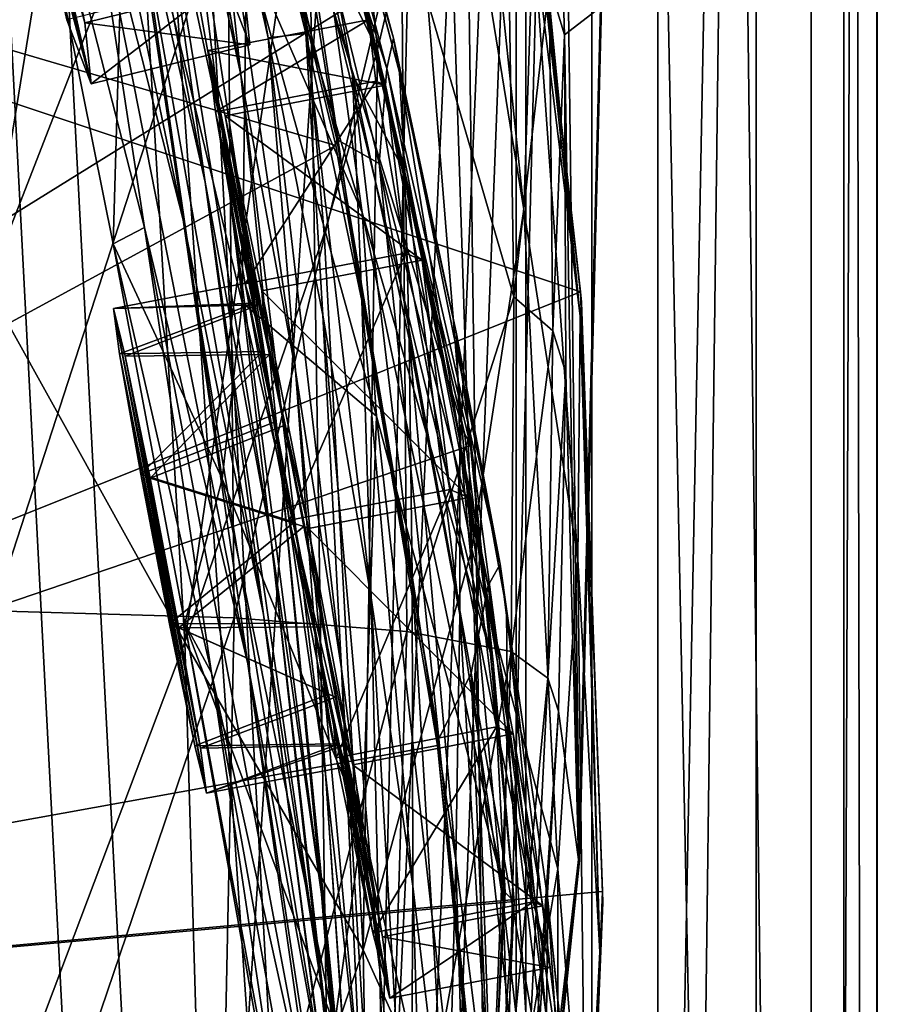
# Model space of a CAD drawing. Header units: metres. Extents: x -1004 to 0, y -808 to 0.
# Tile 86 of 142: x -39 to 0, y -381 to -336. Entities that reach past the tile are written whole.
import ezdxf

# ---------------------------------------------------------------- set-up
doc = ezdxf.new("R2010")
doc.units = ezdxf.units.M

msp = doc.modelspace()

# ---------------------------------------------------------------- linework, layer by layer
at = {"layer": 'top01'}
for points in [[(-5.519217, -35.401562, 163.059708), (-38.838268, -744.103516, 163.059708), (-52.518909, -738.401428, 163.059708)], [(-52.518909, -738.401428, 163.059708), (-52.518909, -65.543846, 163.059708), (-5.519217, -35.401562, 163.059708)], [(-5.519217, -35.401562, 2063.059814), (-52.518909, -65.543846, 2063.059814), (-52.518909, -738.401428, 2063.059814)], [(-38.838268, -744.103516, 2063.059814), (-5.519217, -35.401562, 2063.059814), (-52.518909, -738.401428, 2063.059814)], [(-5.519217, -35.401562, 163.059708), (-35.448151, -746.330383, 163.059708), (-38.838268, -744.103516, 163.059708)], [(-38.838268, -744.103516, 2063.059814), (-35.448151, -746.330383, 2063.059814), (-5.519217, -35.401562, 2063.059814)], [(-33.221333, -749.720459, 163.059708), (-35.448151, -746.330383, 163.059708), (-5.519217, -35.401562, 163.059708)], [(-35.448151, -746.330383, 2063.059814), (-33.221333, -749.720459, 2063.059814), (-5.519217, -35.401562, 2063.059814)], [(-5.519217, -789.40155, 163.059708), (-33.221333, -749.720459, 163.059708), (-5.519217, -35.401562, 163.059708)], [(-5.519217, -35.401562, 2063.059814), (-33.221333, -749.720459, 2063.059814), (-5.519217, -789.40155, 2063.059814)], [(-5.519217, -789.40155, 163.059708), (-5.519217, -35.401562, 163.059708), (-5.519217, -789.40155, 173.920044)], [(-5.519217, -35.401562, 163.059708), (-5.519217, -35.401562, 2063.059814), (-5.519217, -789.40155, 173.920044)], [(-5.519217, -789.40155, 173.920044), (-5.519217, -35.401562, 2063.059814), (-5.519217, -789.40155, 2051.920166)], [(-5.519217, -35.401562, 2063.059814), (-5.519217, -789.40155, 2063.059814), (-5.519217, -789.40155, 2051.920166)], [(-43.078049, -174.221146, 1607.413452), (-46.821205, -562.338135, 1607.315308), (-24.081987, -448.915588, 1607.910889)], [(-38.620052, -182.838486, 1607.530151), (-43.078049, -174.221146, 1607.413452), (-24.081987, -448.915588, 1607.910889)], [(-24.081987, -448.915588, 1607.910889), (-27.595251, -220.148819, 1607.818848), (-38.620052, -182.838486, 1607.530151)], [(-19.624281, -258.028748, 1608.027588), (-27.595251, -220.148819, 1607.818848), (-24.081987, -448.915588, 1607.910889)], [(-17.590122, -413.033936, 1608.080688), (-19.624281, -258.028748, 1608.027588), (-24.081987, -448.915588, 1607.910889)], [(-14.577818, -296.740875, 1608.159668), (-19.624281, -258.028748, 1608.027588), (-17.590122, -413.033936, 1608.080688)], [(-13.578199, -374.472443, 1608.185913), (-14.577818, -296.740875, 1608.159668), (-17.590122, -413.033936, 1608.080688)], [(-13.578199, -374.472443, 1608.185913), (-12.567589, -335.508881, 1608.21228), (-14.577818, -296.740875, 1608.159668)], [(-40.583588, -348.304596, 258.79776), (-34.971504, -313.779785, 308.193176), (-39.348526, -304.778107, 284.171265)], [(-31.88298, -313.364929, 1065.649902), (-32.957794, -304.988434, 1009.056152), (-26.053864, -336.775787, 1065.653687)], [(-32.957794, -304.988434, 1009.056152), (-26.739323, -327.065002, 1009.108154), (-26.053864, -336.775787, 1065.653687)], [(-31.641485, -345.263489, 1347.621338), (-36.178574, -327.43277, 1347.30896), (-38.694054, -311.402191, 1291.495117)], [(-38.694054, -311.402191, 1291.495117), (-34.317097, -327.399658, 1291.730469), (-31.641485, -345.263489, 1347.621338)], [(-34.317097, -327.399658, 1291.730469), (-36.71941, -311.943207, 1235.449707), (-30.635113, -343.550934, 1291.942627)], [(-36.71941, -311.943207, 1235.449707), (-33.032673, -326.472748, 1235.577759), (-30.635113, -343.550934, 1291.942627)], [(-29.885733, -341.102234, 1235.691895), (-35.163788, -312.036102, 1178.973145), (-31.888172, -325.289673, 1179.018677)], [(-29.885733, -341.102234, 1235.691895), (-33.032673, -326.472748, 1235.577759), (-35.163788, -312.036102, 1178.973145)], [(-33.640274, -312.292023, 1122.289429), (-29.012232, -338.658264, 1179.058716), (-31.888172, -325.289673, 1179.018677)], [(-33.640274, -312.292023, 1122.289429), (-30.558046, -324.542419, 1122.292114), (-29.012232, -338.658264, 1179.058716)], [(-40.583588, -348.304596, 258.79776), (-33.583187, -330.356079, 307.561737), (-34.971504, -313.779785, 308.193176)], [(-31.88298, -313.364929, 1065.649902), (-27.767208, -336.97467, 1122.294556), (-30.558046, -324.542419, 1122.292114)], [(-31.88298, -313.364929, 1065.649902), (-26.053864, -336.775787, 1065.653687), (-27.767208, -336.97467, 1122.294556)], [(-31.190454, -314.663666, 663.283691), (-24.643539, -341.603241, 663.577393), (-27.897491, -321.349854, 721.176575)], [(-31.190454, -314.663666, 663.283691), (-31.188614, -314.924957, 660.523254), (-24.643539, -341.603241, 663.577393)], [(-24.676722, -341.884674, 660.693787), (-31.188614, -314.924957, 660.523254), (-99.483429, -319.897003, 658.734924)], [(-31.188614, -314.924957, 660.523254), (-24.676722, -341.884674, 660.693787), (-24.643539, -341.603241, 663.577393)], [(-27.996813, -316.960968, 780.114929), (-22.054716, -336.990753, 838.324768), (-27.930374, -315.321198, 838.165894)], [(-27.930374, -315.321198, 838.165894), (-22.054716, -336.990753, 838.324768), (-21.776199, -338.552917, 895.674438)], [(-27.930374, -315.321198, 838.165894), (-21.776199, -338.552917, 895.674438), (-27.693958, -316.427124, 895.548584)], [(-16.107258, -344.788757, 457.192108), (-19.12748, -316.031982, 457.955444), (-19.7087, -322.558563, 432.119202)], [(-16.107258, -344.788757, 457.192108), (-15.685365, -332.124298, 509.626068), (-19.12748, -316.031982, 457.955444)], [(-21.776199, -338.552917, 895.674438), (-21.531006, -343.099915, 952.545898), (-27.693958, -316.427124, 895.548584)], [(-21.531006, -343.099915, 952.545898), (-27.292551, -320.316864, 952.467773), (-27.693958, -316.427124, 895.548584)], [(-33.400639, -345.622742, 1402.633789), (-40.817909, -316.682983, 1376.365845), (-36.178574, -327.43277, 1347.30896)], [(-33.400639, -345.622742, 1402.633789), (-34.833195, -346.361694, 1438.951538), (-40.817909, -316.682983, 1376.365845)], [(-34.833195, -346.361694, 1438.951538), (-34.270542, -326.945007, 1426.933105), (-40.817909, -316.682983, 1376.365845)], [(-27.897491, -321.349854, 721.176575), (-22.361309, -338.372803, 780.275574), (-27.996813, -316.960968, 780.114929)], [(-27.996813, -316.960968, 780.114929), (-22.361309, -338.372803, 780.275574), (-22.054716, -336.990753, 838.324768)], [(-102.357254, -384.109985, 620.160461), (-99.483376, -319.896332, 620.085205), (-13.530258, -348.555542, 617.834473)], [(-99.483429, -319.897003, 1567.082153), (-23.459164, -335.112701, 1565.091309), (-102.357239, -384.109344, 1567.157349)], [(-102.357239, -384.109344, 658.659668), (-24.676722, -341.884674, 660.693787), (-99.483429, -319.897003, 658.734924)], [(-13.530258, -348.555542, 617.834473), (-99.483376, -319.896332, 620.085205), (-16.673864, -321.380615, 617.916748)], [(-26.739323, -327.065002, 1009.108154), (-27.292551, -320.316864, 952.467773), (-23.917381, -338.66214, 1009.126465)], [(-27.292551, -320.316864, 952.467773), (-21.531006, -343.099915, 952.545898), (-23.917381, -338.66214, 1009.126465)], [(-24.643539, -341.603241, 663.577393), (-22.700413, -342.703186, 721.290283), (-27.897491, -321.349854, 721.176575)], [(-27.897491, -321.349854, 721.176575), (-22.700413, -342.703186, 721.290283), (-22.361309, -338.372803, 780.275574)], [(-13.530258, -348.555542, 617.834473), (-16.673864, -321.380615, 617.916748), (-16.566071, -321.807434, 615.027588)], [(-13.482044, -349.018951, 614.859436), (-13.530258, -348.555542, 617.834473), (-16.566071, -321.807434, 615.027588)], [(-13.482044, -349.018951, 614.859436), (-16.566071, -321.807434, 615.027588), (-13.537757, -349.655365, 562.615112)], [(-13.537757, -349.655365, 562.615112), (-16.566071, -321.807434, 615.027588), (-16.217991, -322.342041, 562.786987)], [(-14.259585, -336.836365, 1717.66394), (-14.960473, -334.514008, 1772.302612), (-14.716997, -321.451874, 1717.469971)], [(-14.259585, -336.836365, 1717.66394), (-14.716997, -321.451874, 1717.469971), (-12.620293, -335.566895, 1610.983643)], [(-26.543957, -329.984253, 356.559143), (-22.789417, -337.506073, 381.116577), (-24.335667, -322.167297, 381.702698)], [(-22.789417, -337.506073, 381.116577), (-20.941637, -329.719666, 406.499817), (-24.335667, -322.167297, 381.702698)], [(-20.941637, -329.719666, 406.499817), (-18.489784, -360.289703, 405.625305), (-19.7087, -322.558563, 432.119202)], [(-18.489784, -360.289703, 405.625305), (-16.107258, -344.788757, 457.192108), (-19.7087, -322.558563, 432.119202)], [(-13.537757, -349.655365, 562.615112), (-16.217991, -322.342041, 562.786987), (-15.685365, -332.124298, 509.626068)], [(-30.558046, -324.542419, 1122.292114), (-27.767208, -336.97467, 1122.294556), (-26.525957, -352.141632, 1179.093262)], [(-30.558046, -324.542419, 1122.292114), (-26.525957, -352.141632, 1179.093262), (-29.012232, -338.658264, 1179.058716)], [(-29.493624, -324.732056, 1472.599731), (-28.758921, -332.827393, 1472.950806), (-23.484713, -344.930603, 1518.765625)], [(-29.493624, -324.732056, 1472.599731), (-23.484713, -344.930603, 1518.765625), (-24.789278, -335.700897, 1518.547607)], [(-27.266485, -355.795776, 1235.791992), (-29.885733, -341.102234, 1235.691895), (-31.888172, -325.289673, 1179.018677)], [(-31.888172, -325.289673, 1179.018677), (-29.012232, -338.658264, 1179.058716), (-27.266485, -355.795776, 1235.791992)], [(-27.647076, -359.779358, 1292.13147), (-33.032673, -326.472748, 1235.577759), (-29.885733, -341.102234, 1235.691895)], [(-30.635113, -343.550934, 1291.942627), (-33.032673, -326.472748, 1235.577759), (-27.647076, -359.779358, 1292.13147)], [(-29.865419, -357.072205, 1474.003906), (-34.270542, -326.945007, 1426.933105), (-34.833195, -346.361694, 1438.951538)], [(-29.865419, -357.072205, 1474.003906), (-28.947365, -349.035828, 1473.652832), (-34.270542, -326.945007, 1426.933105)], [(-28.947365, -349.035828, 1473.652832), (-28.758921, -332.827393, 1472.950806), (-34.270542, -326.945007, 1426.933105)], [(-26.053864, -336.775787, 1065.653687), (-26.739323, -327.065002, 1009.108154), (-23.494476, -348.950317, 1065.654785)], [(-26.739323, -327.065002, 1009.108154), (-23.917381, -338.66214, 1009.126465), (-23.494476, -348.950317, 1065.654785)], [(-28.690115, -365.512878, 1402.98291), (-36.178574, -327.43277, 1347.30896), (-31.641485, -345.263489, 1347.621338)], [(-28.690115, -365.512878, 1402.98291), (-33.400639, -345.622742, 1402.633789), (-36.178574, -327.43277, 1347.30896)], [(-31.641485, -345.263489, 1347.621338), (-34.317097, -327.399658, 1291.730469), (-27.972769, -363.265289, 1347.90271)], [(-27.972769, -363.265289, 1347.90271), (-34.317097, -327.399658, 1291.730469), (-30.635113, -343.550934, 1291.942627)], [(-40.287209, -363.097839, 1989.900391), (-40.618061, -329.670837, 1989.055786), (-29.625914, -330.21228, 1935.435791)], [(-18.489784, -360.289703, 405.625305), (-20.941637, -329.719666, 406.499817), (-22.789417, -337.506073, 381.116577)], [(-31.562002, -364.525574, 306.527161), (-33.583187, -330.356079, 307.561737), (-40.583588, -348.304596, 258.79776)], [(-29.317284, -363.419678, 1936.170898), (-40.287209, -363.097839, 1989.900391), (-29.625914, -330.21228, 1935.435791)], [(-33.583187, -330.356079, 307.561737), (-31.562002, -364.525574, 306.527161), (-26.543957, -329.984253, 356.559143)], [(-31.562002, -364.525574, 306.527161), (-25.209682, -345.908478, 355.985626), (-26.543957, -329.984253, 356.559143)], [(-29.625914, -330.21228, 1935.435791), (-21.694544, -331.200623, 1881.330322), (-29.317284, -363.419678, 1936.170898)], [(-25.209682, -345.908478, 355.985626), (-22.789417, -337.506073, 381.116577), (-26.543957, -329.984253, 356.559143)], [(-21.694544, -331.200623, 1881.330322), (-21.449402, -364.039246, 1881.945313), (-29.317284, -363.419678, 1936.170898)], [(-16.569992, -348.775848, 1827.190186), (-21.694544, -331.200623, 1881.330322), (-16.81728, -332.634918, 1826.89917)], [(-21.694544, -331.200623, 1881.330322), (-16.569992, -348.775848, 1827.190186), (-21.449402, -364.039246, 1881.945313)], [(-13.652471, -360.760071, 509.307831), (-15.685365, -332.124298, 509.626068), (-16.107258, -344.788757, 457.192108)], [(-13.652471, -360.760071, 509.307831), (-13.537757, -349.655365, 562.615112), (-15.685365, -332.124298, 509.626068)], [(-14.960473, -334.514008, 1772.302612), (-16.569992, -348.775848, 1827.190186), (-16.81728, -332.634918, 1826.89917)], [(-28.758921, -332.827393, 1472.950806), (-28.947365, -349.035828, 1473.652832), (-22.826212, -354.221771, 1518.983765)], [(-28.758921, -332.827393, 1472.950806), (-22.826212, -354.221771, 1518.983765), (-23.484713, -344.930603, 1518.765625)], [(-24.789278, -335.700897, 1518.547607), (-18.824453, -355.000824, 1562.035767), (-23.602381, -334.72934, 1562.240967)], [(-18.824453, -355.000824, 1562.035767), (-23.459164, -335.112701, 1565.091309), (-23.602381, -334.72934, 1562.240967)], [(-14.79277, -350.326019, 1772.519653), (-16.569992, -348.775848, 1827.190186), (-14.960473, -334.514008, 1772.302612)], [(-14.259585, -336.836365, 1717.66394), (-14.79277, -350.326019, 1772.519653), (-14.960473, -334.514008, 1772.302612)], [(-23.459164, -335.112701, 1565.091309), (-18.536482, -355.552124, 1564.962402), (-102.357239, -384.109344, 1567.157349)], [(-18.536482, -355.552124, 1564.962402), (-23.459164, -335.112701, 1565.091309), (-18.824453, -355.000824, 1562.035767)], [(-23.484713, -344.930603, 1518.765625), (-17.515144, -365.456879, 1561.97522), (-24.789278, -335.700897, 1518.547607)], [(-17.515144, -365.456879, 1561.97522), (-18.824453, -355.000824, 1562.035767), (-24.789278, -335.700897, 1518.547607)], [(-12.620293, -335.566895, 1610.983643), (-13.614356, -374.437164, 1611.010864), (-14.259585, -336.836365, 1717.66394)], [(-12.620293, -335.566895, 1610.983643), (-12.567589, -335.508881, 1608.21228), (-13.614356, -374.437164, 1611.010864)], [(-12.567589, -335.508881, 1608.21228), (-13.578199, -374.472443, 1608.185913), (-13.614356, -374.437164, 1611.010864)], [(-26.053864, -336.775787, 1065.653687), (-25.269341, -349.616699, 1122.296509), (-27.767208, -336.97467, 1122.294556)], [(-27.767208, -336.97467, 1122.294556), (-24.417593, -365.741608, 1179.122314), (-26.525957, -352.141632, 1179.093262)], [(-25.269341, -349.616699, 1122.296509), (-24.417593, -365.741608, 1179.122314), (-27.767208, -336.97467, 1122.294556)], [(-25.269341, -349.616699, 1122.296509), (-26.053864, -336.775787, 1065.653687), (-23.069229, -362.496948, 1122.298218)], [(-26.053864, -336.775787, 1065.653687), (-23.494476, -348.950317, 1065.654785), (-23.069229, -362.496948, 1122.298218)], [(-22.361309, -338.372803, 780.275574), (-17.198458, -360.97467, 838.390564), (-22.054716, -336.990753, 838.324768)], [(-22.054716, -336.990753, 838.324768), (-19.177811, -350.46402, 895.709351), (-21.776199, -338.552917, 895.674438)], [(-22.054716, -336.990753, 838.324768), (-17.198458, -360.97467, 838.390564), (-19.177811, -350.46402, 895.709351)], [(-14.199973, -352.248077, 1717.807373), (-14.79277, -350.326019, 1772.519653), (-14.259585, -336.836365, 1717.66394)], [(-13.614356, -374.437164, 1611.010864), (-14.199973, -352.248077, 1717.807373), (-14.259585, -336.836365, 1717.66394)], [(-25.209682, -345.908478, 355.985626), (-23.443443, -378.546478, 355.114563), (-22.789417, -337.506073, 381.116577)], [(-23.443443, -378.546478, 355.114563), (-18.489784, -360.289703, 405.625305), (-22.789417, -337.506073, 381.116577)], [(-22.700413, -342.703186, 721.290283), (-17.734997, -361.942047, 780.342651), (-22.361309, -338.372803, 780.275574)], [(-22.361309, -338.372803, 780.275574), (-17.734997, -361.942047, 780.342651), (-17.198458, -360.97467, 838.390564)], [(-29.012232, -338.658264, 1179.058716), (-25.154404, -370.519745, 1235.878174), (-27.266485, -355.795776, 1235.791992)], [(-29.012232, -338.658264, 1179.058716), (-26.525957, -352.141632, 1179.093262), (-25.154404, -370.519745, 1235.878174)], [(-23.494476, -348.950317, 1065.654785), (-23.917381, -338.66214, 1009.126465), (-21.202744, -361.499756, 1065.655396)], [(-23.917381, -338.66214, 1009.126465), (-21.332987, -350.711609, 1009.139709), (-21.202744, -361.499756, 1065.655396)], [(-23.917381, -338.66214, 1009.126465), (-21.531006, -343.099915, 952.545898), (-21.332987, -350.711609, 1009.139709)], [(-21.776199, -338.552917, 895.674438), (-19.177811, -350.46402, 895.709351), (-19.026892, -355.305969, 952.567139)], [(-19.026892, -355.305969, 952.567139), (-21.531006, -343.099915, 952.545898), (-21.776199, -338.552917, 895.674438)], [(-25.335787, -376.008789, 1292.296997), (-29.885733, -341.102234, 1235.691895), (-27.266485, -355.795776, 1235.791992)], [(-25.335787, -376.008789, 1292.296997), (-27.647076, -359.779358, 1292.13147), (-29.885733, -341.102234, 1235.691895)], [(-24.643539, -341.603241, 663.577393), (-24.676722, -341.884674, 660.693787), (-19.980581, -368.935425, 663.782898)], [(-24.643539, -341.603241, 663.577393), (-19.980581, -368.935425, 663.782898), (-22.700413, -342.703186, 721.290283)], [(-20.048212, -369.231018, 660.815002), (-24.676722, -341.884674, 660.693787), (-102.357239, -384.109344, 658.659668)], [(-24.676722, -341.884674, 660.693787), (-20.048212, -369.231018, 660.815002), (-19.980581, -368.935425, 663.782898)], [(-19.980581, -368.935425, 663.782898), (-18.516382, -365.931885, 721.338074), (-22.700413, -342.703186, 721.290283)], [(-22.700413, -342.703186, 721.290283), (-18.516382, -365.931885, 721.338074), (-17.734997, -361.942047, 780.342651)], [(-21.531006, -343.099915, 952.545898), (-19.030493, -363.269379, 1009.147888), (-21.332987, -350.711609, 1009.139709)], [(-19.030493, -363.269379, 1009.147888), (-21.531006, -343.099915, 952.545898), (-19.026892, -355.305969, 952.567139)], [(-27.972769, -363.265289, 1347.90271), (-30.635113, -343.550934, 1291.942627), (-25.17399, -381.315338, 1348.152954)], [(-30.635113, -343.550934, 1291.942627), (-27.647076, -359.779358, 1292.13147), (-25.17399, -381.315338, 1348.152954)], [(-22.826212, -354.221771, 1518.983765), (-16.958851, -375.94278, 1561.94458), (-23.484713, -344.930603, 1518.765625)], [(-16.958851, -375.94278, 1561.94458), (-17.515144, -365.456879, 1561.97522), (-23.484713, -344.930603, 1518.765625)], [(-14.564396, -374.864166, 456.759827), (-16.107258, -344.788757, 457.192108), (-18.489784, -360.289703, 405.625305)], [(-14.564396, -374.864166, 456.759827), (-13.652471, -360.760071, 509.307831), (-16.107258, -344.788757, 457.192108)], [(-30.351337, -365.925812, 1457.369507), (-34.833195, -346.361694, 1438.951538), (-33.400639, -345.622742, 1402.633789)], [(-25.45307, -388.094757, 1457.692871), (-33.400639, -345.622742, 1402.633789), (-28.690115, -365.512878, 1402.98291)], [(-25.45307, -388.094757, 1457.692871), (-30.351337, -365.925812, 1457.369507), (-33.400639, -345.622742, 1402.633789)], [(-25.042959, -385.591522, 1403.297119), (-28.690115, -365.512878, 1402.98291), (-31.641485, -345.263489, 1347.621338)], [(-25.042959, -385.591522, 1403.297119), (-31.641485, -345.263489, 1347.621338), (-27.972769, -363.265289, 1347.90271)], [(-23.443443, -378.546478, 355.114563), (-25.209682, -345.908478, 355.985626), (-31.562002, -364.525574, 306.527161)], [(-31.573072, -363.667175, 1471.890625), (-34.833195, -346.361694, 1438.951538), (-30.351337, -365.925812, 1457.369507)], [(-31.573072, -363.667175, 1471.890625), (-29.865419, -357.072205, 1474.003906), (-34.833195, -346.361694, 1438.951538)], [(-39.477352, -385.511475, 258.177063), (-31.562002, -364.525574, 306.527161), (-40.583588, -348.304596, 258.79776)], [(-12.519126, -375.893127, 617.807983), (-102.357254, -384.109985, 620.160461), (-13.530258, -348.555542, 617.834473)], [(-16.569992, -348.775848, 1827.190186), (-16.688112, -364.955933, 1827.387939), (-21.449402, -364.039246, 1881.945313)], [(-16.569992, -348.775848, 1827.190186), (-14.79277, -350.326019, 1772.519653), (-16.688112, -364.955933, 1827.387939)], [(-12.519126, -375.893127, 617.807983), (-13.530258, -348.555542, 617.834473), (-13.482044, -349.018951, 614.859436)], [(-23.460728, -372.806091, 1519.420044), (-28.947365, -349.035828, 1473.652832), (-29.865419, -357.072205, 1474.003906)], [(-28.947365, -349.035828, 1473.652832), (-23.460728, -372.806091, 1519.420044), (-22.826212, -354.221771, 1518.983765)], [(-23.069229, -362.496948, 1122.298218), (-23.494476, -348.950317, 1065.654785), (-21.175161, -375.644165, 1122.299561)], [(-23.494476, -348.950317, 1065.654785), (-21.202744, -361.499756, 1065.655396), (-21.175161, -375.644165, 1122.299561)], [(-12.650256, -378.647888, 562.581543), (-13.482044, -349.018951, 614.859436), (-13.537757, -349.655365, 562.615112)], [(-12.515596, -376.386993, 614.789063), (-12.519126, -375.893127, 617.807983), (-13.482044, -349.018951, 614.859436)], [(-12.515596, -376.386993, 614.789063), (-13.482044, -349.018951, 614.859436), (-12.650256, -378.647888, 562.581543)], [(-23.069229, -362.496948, 1122.298218), (-22.674423, -379.462219, 1179.145752), (-25.269341, -349.616699, 1122.296509)], [(-22.674423, -379.462219, 1179.145752), (-24.417593, -365.741608, 1179.122314), (-25.269341, -349.616699, 1122.296509)], [(-12.650256, -378.647888, 562.581543), (-13.537757, -349.655365, 562.615112), (-13.652471, -360.760071, 509.307831)], [(-19.177811, -350.46402, 895.709351), (-16.851717, -368.135406, 952.576538), (-19.026892, -355.305969, 952.567139)], [(-17.198458, -360.97467, 838.390564), (-16.902245, -363.025177, 895.725647), (-19.177811, -350.46402, 895.709351)], [(-19.177811, -350.46402, 895.709351), (-16.902245, -363.025177, 895.725647), (-16.851717, -368.135406, 952.576538)], [(-14.79277, -350.326019, 1772.519653), (-15.011189, -366.168884, 1772.66394), (-16.688112, -364.955933, 1827.387939)], [(-14.79277, -350.326019, 1772.519653), (-14.199973, -352.248077, 1717.807373), (-15.011189, -366.168884, 1772.66394)], [(-21.202744, -361.499756, 1065.655396), (-21.332987, -350.711609, 1009.139709), (-19.209503, -374.468506, 1065.655396)], [(-21.332987, -350.711609, 1009.139709), (-19.030493, -363.269379, 1009.147888), (-19.209503, -374.468506, 1065.655396)], [(-26.525957, -352.141632, 1179.093262), (-24.417593, -365.741608, 1179.122314), (-23.52145, -385.244202, 1235.950317)], [(-26.525957, -352.141632, 1179.093262), (-23.52145, -385.244202, 1235.950317), (-25.154404, -370.519745, 1235.878174)], [(-14.199973, -352.248077, 1717.807373), (-14.537327, -367.677094, 1717.900269), (-15.011189, -366.168884, 1772.66394)], [(-14.537327, -367.677094, 1717.900269), (-14.199973, -352.248077, 1717.807373), (-13.614356, -374.437164, 1611.010864)], [(-23.460728, -372.806091, 1519.420044), (-18.084873, -396.889557, 1561.972168), (-22.826212, -354.221771, 1518.983765)], [(-18.084873, -396.889557, 1561.972168), (-16.958851, -375.94278, 1561.94458), (-22.826212, -354.221771, 1518.983765)], [(-17.515144, -365.456879, 1561.97522), (-18.536482, -355.552124, 1564.962402), (-18.824453, -355.000824, 1562.035767)], [(-102.357239, -384.109344, 1567.157349), (-18.536482, -355.552124, 1564.962402), (-16.558756, -376.348053, 1564.910645)], [(-17.061018, -376.388062, 1009.150879), (-19.030493, -363.269379, 1009.147888), (-19.026892, -355.305969, 952.567139)], [(-19.026892, -355.305969, 952.567139), (-16.851717, -368.135406, 952.576538), (-17.061018, -376.388062, 1009.150879)], [(-16.558756, -376.348053, 1564.910645), (-18.536482, -355.552124, 1564.962402), (-17.515144, -365.456879, 1561.97522)], [(-23.668268, -392.166412, 1292.439209), (-25.335787, -376.008789, 1292.296997), (-27.266485, -355.795776, 1235.791992)], [(-27.266485, -355.795776, 1235.791992), (-25.154404, -370.519745, 1235.878174), (-23.668268, -392.166412, 1292.439209)], [(-24.74711, -382.007599, 1519.638184), (-29.865419, -357.072205, 1474.003906), (-31.573072, -363.667175, 1471.890625)], [(-24.74711, -382.007599, 1519.638184), (-23.460728, -372.806091, 1519.420044), (-29.865419, -357.072205, 1474.003906)], [(-23.222038, -399.291321, 1348.372314), (-27.647076, -359.779358, 1292.13147), (-25.335787, -376.008789, 1292.296997)], [(-25.17399, -381.315338, 1348.152954), (-27.647076, -359.779358, 1292.13147), (-23.222038, -399.291321, 1348.372314)], [(-17.398537, -391.917389, 405.125092), (-18.489784, -360.289703, 405.625305), (-23.443443, -378.546478, 355.114563)], [(-17.398537, -391.917389, 405.125092), (-14.564396, -374.864166, 456.759827), (-18.489784, -360.289703, 405.625305)], [(-13.282385, -390.928864, 509.239197), (-13.652471, -360.760071, 509.307831), (-14.564396, -374.864166, 456.759827)], [(-13.282385, -390.928864, 509.239197), (-12.650256, -378.647888, 562.581543), (-13.652471, -360.760071, 509.307831)], [(-17.734997, -361.942047, 780.342651), (-13.882201, -387.750977, 838.363281), (-17.198458, -360.97467, 838.390564)], [(-17.198458, -360.97467, 838.390564), (-13.882201, -387.750977, 838.363281), (-15.020163, -376.29425, 895.723267)], [(-16.902245, -363.025177, 895.725647), (-17.198458, -360.97467, 838.390564), (-15.020163, -376.29425, 895.723267)], [(-21.175161, -375.644165, 1122.299561), (-21.202744, -361.499756, 1065.655396), (-19.599297, -389.087158, 1122.300415)], [(-21.202744, -361.499756, 1065.655396), (-19.209503, -374.468506, 1065.655396), (-19.599297, -389.087158, 1122.300415)], [(-18.516382, -365.931885, 721.338074), (-14.578782, -388.116608, 780.316284), (-17.734997, -361.942047, 780.342651)], [(-17.734997, -361.942047, 780.342651), (-14.578782, -388.116608, 780.316284), (-13.882201, -387.750977, 838.363281)], [(-21.175161, -375.644165, 1122.299561), (-21.283731, -393.310089, 1179.163696), (-23.069229, -362.496948, 1122.298218)], [(-21.283731, -393.310089, 1179.163696), (-22.674423, -379.462219, 1179.145752), (-23.069229, -362.496948, 1122.298218)], [(-40.602776, -396.64679, 1990.200928), (-40.287209, -363.097839, 1989.900391), (-29.317284, -363.419678, 1936.170898)], [(-16.902245, -363.025177, 895.725647), (-15.072247, -381.64328, 952.574036), (-16.851717, -368.135406, 952.576538)], [(-15.072247, -381.64328, 952.574036), (-16.902245, -363.025177, 895.725647), (-15.020163, -376.29425, 895.723267)], [(-30.019743, -396.773071, 1936.401733), (-40.602776, -396.64679, 1990.200928), (-29.317284, -363.419678, 1936.170898)], [(-29.317284, -363.419678, 1936.170898), (-21.449402, -364.039246, 1881.945313), (-30.019743, -396.773071, 1936.401733)], [(-25.042959, -385.591522, 1403.297119), (-27.972769, -363.265289, 1347.90271), (-22.463598, -405.683777, 1403.576782)], [(-27.972769, -363.265289, 1347.90271), (-25.17399, -381.315338, 1348.152954), (-22.463598, -405.683777, 1403.576782)], [(-19.209503, -374.468506, 1065.655396), (-19.030493, -363.269379, 1009.147888), (-17.551184, -387.898956, 1065.654785)], [(-19.030493, -363.269379, 1009.147888), (-17.061018, -376.388062, 1009.150879), (-17.551184, -387.898956, 1065.654785)], [(-26.828007, -390.183228, 1518.349854), (-31.573072, -363.667175, 1471.890625), (-27.014751, -388.267609, 1511.426025)], [(-27.014751, -388.267609, 1511.426025), (-31.573072, -363.667175, 1471.890625), (-30.351337, -365.925812, 1457.369507)], [(-26.828007, -390.183228, 1518.349854), (-24.74711, -382.007599, 1519.638184), (-31.573072, -363.667175, 1471.890625)], [(-21.449402, -364.039246, 1881.945313), (-22.48654, -397.026672, 1882.114014), (-30.019743, -396.773071, 1936.401733)], [(-21.449402, -364.039246, 1881.945313), (-16.688112, -364.955933, 1827.387939), (-22.48654, -397.026672, 1882.114014)], [(-30.539297, -399.472687, 305.797028), (-31.562002, -364.525574, 306.527161), (-39.477352, -385.511475, 258.177063)], [(-30.539297, -399.472687, 305.797028), (-23.443443, -378.546478, 355.114563), (-31.562002, -364.525574, 306.527161)], [(-16.688112, -364.955933, 1827.387939), (-18.018032, -397.407349, 1827.502563), (-22.48654, -397.026672, 1882.114014)], [(-16.688112, -364.955933, 1827.387939), (-15.011189, -366.168884, 1772.66394), (-18.018032, -397.407349, 1827.502563)], [(-21.834862, -410.470459, 1457.984009), (-28.690115, -365.512878, 1402.98291), (-25.042959, -385.591522, 1403.297119)], [(-21.834862, -410.470459, 1457.984009), (-25.45307, -388.094757, 1457.692871), (-28.690115, -365.512878, 1402.98291)], [(-24.417593, -365.741608, 1179.122314), (-22.33358, -399.943756, 1236.008545), (-23.52145, -385.244202, 1235.950317)], [(-24.417593, -365.741608, 1179.122314), (-22.674423, -379.462219, 1179.145752), (-22.33358, -399.943756, 1236.008545)], [(-16.958851, -375.94278, 1561.94458), (-16.558756, -376.348053, 1564.910645), (-17.515144, -365.456879, 1561.97522)], [(-21.912634, -412.923523, 1511.640137), (-30.351337, -365.925812, 1457.369507), (-25.45307, -388.094757, 1457.692871)], [(-27.014751, -388.267609, 1511.426025), (-30.351337, -365.925812, 1457.369507), (-21.912634, -412.923523, 1511.640137)], [(-19.980581, -368.935425, 663.782898), (-17.23489, -396.52829, 663.897461), (-18.516382, -365.931885, 721.338074)], [(-17.23489, -396.52829, 663.897461), (-15.701899, -391.42688, 721.319885), (-18.516382, -365.931885, 721.338074)], [(-18.516382, -365.931885, 721.338074), (-15.701899, -391.42688, 721.319885), (-14.578782, -388.116608, 780.316284)], [(-15.011189, -366.168884, 1772.66394), (-16.602623, -397.914673, 1772.733154), (-18.018032, -397.407349, 1827.502563)], [(-15.011189, -366.168884, 1772.66394), (-14.537327, -367.677094, 1717.900269), (-16.602623, -397.914673, 1772.733154)], [(-16.602623, -397.914673, 1772.733154), (-14.537327, -367.677094, 1717.900269), (-16.397919, -398.548248, 1717.933838)], [(-16.397919, -398.548248, 1717.933838), (-14.537327, -367.677094, 1717.900269), (-13.614356, -374.437164, 1611.010864)], [(-16.851717, -368.135406, 952.576538), (-15.48171, -390.116791, 1009.148804), (-17.061018, -376.388062, 1009.150879)], [(-16.851717, -368.135406, 952.576538), (-15.072247, -381.64328, 952.574036), (-15.48171, -390.116791, 1009.148804)], [(-19.980581, -368.935425, 663.782898), (-20.048212, -369.231018, 660.815002), (-17.23489, -396.52829, 663.897461)], [(-17.32654, -396.832611, 660.886292), (-20.048212, -369.231018, 660.815002), (-102.357239, -384.109344, 658.659668)], [(-20.048212, -369.231018, 660.815002), (-17.32654, -396.832611, 660.886292), (-17.23489, -396.52829, 663.897461)], [(-25.154404, -370.519745, 1235.878174), (-22.597248, -408.185028, 1292.558105), (-23.668268, -392.166412, 1292.439209)], [(-23.52145, -385.244202, 1235.950317), (-22.597248, -408.185028, 1292.558105), (-25.154404, -370.519745, 1235.878174)], [(-18.084873, -396.889557, 1561.972168), (-23.460728, -372.806091, 1519.420044), (-24.74711, -382.007599, 1519.638184)], [(-19.599297, -389.087158, 1122.300415), (-19.209503, -374.468506, 1065.655396), (-18.35784, -402.854462, 1122.301025)], [(-19.209503, -374.468506, 1065.655396), (-17.551184, -387.898956, 1065.654785), (-18.35784, -402.854462, 1122.301025)], [(-16.397919, -398.548248, 1717.933838), (-13.614356, -374.437164, 1611.010864), (-17.608839, -413.11734, 1610.883667)], [(-13.614356, -374.437164, 1611.010864), (-13.578199, -374.472443, 1608.185913), (-17.608839, -413.11734, 1610.883667)], [(-13.578199, -374.472443, 1608.185913), (-17.590122, -413.033936, 1608.080688), (-17.608839, -413.11734, 1610.883667)], [(-14.566199, -406.168793, 456.6586), (-14.564396, -374.864166, 456.759827), (-17.398537, -391.917389, 405.125092)], [(-14.566199, -406.168793, 456.6586), (-13.282385, -390.928864, 509.239197), (-14.564396, -374.864166, 456.759827)], [(-20.233847, -407.294281, 1179.17627), (-21.283731, -393.310089, 1179.163696), (-21.175161, -375.644165, 1122.299561)], [(-19.599297, -389.087158, 1122.300415), (-20.233847, -407.294281, 1179.17627), (-21.175161, -375.644165, 1122.299561)], [(-102.357254, -384.109985, 620.160461), (-12.519126, -375.893127, 617.807983), (-13.645579, -403.226196, 617.837463)], [(-22.069546, -417.075439, 1348.560547), (-25.335787, -376.008789, 1292.296997), (-23.668268, -392.166412, 1292.439209)], [(-22.069546, -417.075439, 1348.560547), (-23.222038, -399.291321, 1348.372314), (-25.335787, -376.008789, 1292.296997)], [(-16.558756, -376.348053, 1564.910645), (-16.958851, -375.94278, 1561.94458), (-18.084873, -396.889557, 1561.972168)], [(-13.645579, -403.226196, 617.837463), (-12.519126, -375.893127, 617.807983), (-12.515596, -376.386993, 614.789063)], [(-16.558756, -376.348053, 1564.910645), (-17.525627, -397.266754, 1564.935913), (-102.357239, -384.109344, 1567.157349)], [(-17.525627, -397.266754, 1564.935913), (-16.558756, -376.348053, 1564.910645), (-18.084873, -396.889557, 1561.972168)], [(-17.551184, -387.898956, 1065.654785), (-17.061018, -376.388062, 1009.150879), (-16.26959, -401.831177, 1065.653809)], [(-17.061018, -376.388062, 1009.150879), (-15.48171, -390.116791, 1009.148804), (-16.26959, -401.831177, 1065.653809)], [(-15.020163, -376.29425, 895.723267), (-13.760507, -395.880981, 952.559692), (-15.072247, -381.64328, 952.574036)], [(-13.882201, -387.750977, 838.363281), (-13.60767, -390.325165, 895.702209), (-15.020163, -376.29425, 895.723267)], [(-15.020163, -376.29425, 895.723267), (-13.60767, -390.325165, 895.702209), (-13.760507, -395.880981, 952.559692)], [(-13.879843, -409.596252, 562.68634), (-13.668272, -403.748108, 614.817261), (-12.515596, -376.386993, 614.789063)], [(-13.879843, -409.596252, 562.68634), (-12.515596, -376.386993, 614.789063), (-12.650256, -378.647888, 562.581543)], [(-13.668272, -403.748108, 614.817261), (-13.645579, -403.226196, 617.837463), (-12.515596, -376.386993, 614.789063)], [(-22.854279, -411.831177, 354.61145), (-23.443443, -378.546478, 355.114563), (-30.539297, -399.472687, 305.797028)], [(-22.854279, -411.831177, 354.61145), (-17.398537, -391.917389, 405.125092), (-23.443443, -378.546478, 355.114563)], [(-13.879843, -409.596252, 562.68634), (-12.650256, -378.647888, 562.581543), (-13.282385, -390.928864, 509.239197)], [(-22.674423, -379.462219, 1179.145752), (-21.552492, -414.598267, 1236.052734), (-22.33358, -399.943756, 1236.008545)], [(-21.283731, -393.310089, 1179.163696), (-21.552492, -414.598267, 1236.052734), (-22.674423, -379.462219, 1179.145752)]]:
    msp.add_3dface(points, dxfattribs=at)
at = {"layer": 'top0123411'}
for points in [[(-0.000011, -804.032166), (-10, -10), (0, 0)], [(0, 0), (-1.527202, -1.527202, 175), (-0.000011, -804.032166)], [(-16.461397, -20.921553, 175), (-16.461384, -783.110596, 175), (-1.527202, -1.527202, 175)], [(-1.527202, -1.527202, 175), (-16.461384, -783.110596, 175), (-1.527213, -802.504944, 175)], [(-1.527202, -1.527202, 175), (-1.527213, -802.504944, 175), (-0.000011, -804.032166)], [(-10, -10, 90), (-502.018646, -625.846375, 90), (-994.037292, -10, 90)], [(-494.003571, -626.560364, 90), (-502.018646, -625.846375, 90), (-10, -10, 90)], [(-485.779327, -628.854126, 90), (-494.003571, -626.560364, 90), (-10, -10, 90)], [(-477.800262, -632.855408, 90), (-485.779327, -628.854126, 90), (-10, -10, 90)], [(-10, -10, 90), (-470.61264, -638.481506, 90), (-477.800262, -632.855408, 90)], [(-217.024689, -763.271118, 90), (-470.61264, -638.481506, 90), (-10, -10, 90)], [(-10.00001, -794.032166, 90), (-217.024689, -763.271118, 90), (-10, -10, 90)], [(-10.00001, -794.032166), (-10, -10), (-0.000011, -804.032166)], [(-10, -10, 90), (-10, -10), (-10.00001, -794.032166, 90)], [(-10, -10), (-10.00001, -794.032166), (-10.00001, -794.032166, 90)], [(-53.739807, -314.006897, 163.059708), (-53.781029, -397.188965, 163.059708), (-16.461397, -20.921553, 163.059708)], [(-16.461397, -20.921553, 163.059708), (-53.781029, -397.188965, 163.059708), (-16.461384, -783.110596, 163.059708)], [(-16.461397, -20.921553, 175), (-16.461397, -20.921553, 163.059708), (-16.461384, -783.110596, 175)], [(-16.461397, -20.921553, 163.059708), (-16.461384, -783.110596, 163.059708), (-16.461384, -783.110596, 175)]]:
    msp.add_3dface(points, dxfattribs=at)
at = {"layer": 'top0123412'}
for points in [[(-0.018654, -0.016087, 2050.999756), (-0.018654, -804.016113, 2050.999756), (-16.018654, -16.016087, 2050.999756)], [(-3.018654, -3.016087, 2111.019775), (-3.018654, -801.016113, 2111.019775), (-0.018654, -0.016087, 2111.019775)], [(-0.018654, -0.016087, 2111.019775), (-3.018654, -801.016113, 2111.019775), (-0.018654, -804.016113, 2111.019775)], [(-0.018654, -804.016113, 2111.019775), (-0.018654, -804.016113, 2050.999756), (-0.018654, -0.016087, 2111.019775)], [(-0.018654, -804.016113, 2050.999756), (-0.018654, -0.016087, 2050.999756), (-0.018654, -0.016087, 2111.019775)], [(-13.018654, -13.016087, 2053.855713), (-13.018654, -791.016113, 2053.855713), (-3.018654, -3.016087, 2053.855713)], [(-3.018654, -3.016087, 2053.855713), (-13.018654, -791.016113, 2053.855713), (-3.018654, -801.016113, 2053.855713)], [(-3.018654, -801.016113, 2111.019775), (-3.018654, -3.016087, 2111.019775), (-3.018654, -801.016113, 2053.855713)], [(-3.018654, -3.016087, 2111.019775), (-3.018654, -3.016087, 2053.855713), (-3.018654, -801.016113, 2053.855713)], [(-13.018654, -791.016113, 2065.279785), (-13.018654, -13.016087, 2065.279785), (-51.716675, -51.714104, 2065.279785)], [(-13.018654, -13.016087, 2053.855713), (-13.018654, -13.016087, 2065.279785), (-13.018654, -791.016113, 2053.855713)], [(-13.018654, -13.016087, 2065.279785), (-13.018654, -791.016113, 2065.279785), (-13.018654, -791.016113, 2053.855713)], [(-16.018654, -788.016113, 2063.023682), (-54.187531, -54.184963, 2063.023682), (-16.018654, -16.016087, 2063.023682)], [(-0.018654, -804.016113, 2050.999756), (-16.018654, -788.016113, 2050.999756), (-16.018654, -16.016087, 2050.999756)], [(-16.018654, -788.016113, 2050.999756), (-16.018654, -788.016113, 2063.023682), (-16.018654, -16.016087, 2050.999756)], [(-16.018654, -788.016113, 2063.023682), (-16.018654, -16.016087, 2063.023682), (-16.018654, -16.016087, 2050.999756)], [(-13.018654, -791.016113, 2065.279785), (-51.716675, -51.714104, 2065.279785), (-51.716675, -751.684326, 2065.279785)], [(-54.187531, -749.625977, 2063.023682), (-54.187531, -54.184963, 2063.023682), (-16.018654, -788.016113, 2063.023682)]]:
    msp.add_3dface(points, dxfattribs=at)
at = {"layer": 'top0123433'}
for points in [[(-37.744568, -328.514465, 1109.11084), (-36.121544, -336.280945, 1117.279907), (-38.474728, -326.959106, 1118.672119)], [(-36.121544, -336.280945, 1117.279907), (-37.974998, -329.556305, 1122.593384), (-38.474728, -326.959106, 1118.672119)], [(-36.121544, -336.280945, 1117.279907), (-37.744568, -328.514465, 1109.11084), (-28.898199, -334.496521, 1117.54126)], [(-36.951492, -336.140991, 1139.263794), (-38.39584, -329.485352, 1133.740723), (-35.831257, -339.072418, 1128.316772)], [(-38.39584, -329.485352, 1133.740723), (-37.893955, -330.7034, 1128.185547), (-35.831257, -339.072418, 1128.316772)], [(-35.831257, -339.072418, 1128.316772), (-37.893955, -330.7034, 1128.185547), (-37.974998, -329.556305, 1122.593384)], [(-36.121544, -336.280945, 1117.279907), (-35.831257, -339.072418, 1128.316772), (-37.974998, -329.556305, 1122.593384)], [(-29.728149, -334.356567, 1139.525146), (-36.951492, -336.140991, 1139.263794), (-35.831257, -339.072418, 1128.316772)], [(-28.607914, -337.288025, 1128.578125), (-29.728149, -334.356567, 1139.525146), (-35.831257, -339.072418, 1128.316772)], [(-28.607914, -337.288025, 1128.578125), (-28.898199, -334.496521, 1117.54126), (-29.728149, -334.356567, 1139.525146)], [(-36.121544, -336.280945, 1117.279907), (-28.898199, -334.496521, 1117.54126), (-28.607914, -337.288025, 1128.578125)], [(-35.831257, -339.072418, 1128.316772), (-36.121544, -336.280945, 1117.279907), (-28.607914, -337.288025, 1128.578125)]]:
    msp.add_3dface(points, dxfattribs=at)
at = {"layer": 'top0123434'}
for points in [[(-23.194731, -336.142822, 951.190002), (-30.505014, -337.546753, 951.056213), (-30.168625, -340.349609, 962.088806)], [(-30.505014, -337.546753, 951.056213), (-23.194731, -336.142822, 951.190002), (-22.420652, -339.128876, 940.227722)], [(-22.858343, -338.945679, 962.222595), (-23.194731, -336.142822, 951.190002), (-30.168625, -340.349609, 962.088806)], [(-22.420652, -339.128876, 940.227722), (-23.194731, -336.142822, 951.190002), (-22.858343, -338.945679, 962.222595)], [(-30.168625, -340.349609, 962.088806), (-30.505014, -337.546753, 951.056213), (-28.762611, -347.162018, 956.75)], [(-30.505014, -337.546753, 951.056213), (-28.881104, -346.012268, 951.159058), (-28.762611, -347.162018, 956.75)], [(-28.881104, -346.012268, 951.159058), (-30.505014, -337.546753, 951.056213), (-28.54067, -347.254913, 945.597107)], [(-30.505014, -337.546753, 951.056213), (-29.730934, -340.532806, 940.093933), (-28.54067, -347.254913, 945.597107)], [(-29.730934, -340.532806, 940.093933), (-30.505014, -337.546753, 951.056213), (-22.420652, -339.128876, 940.227722)], [(-22.858343, -338.945679, 962.222595), (-30.168625, -340.349609, 962.088806), (-28.811903, -348.190369, 970.235535)], [(-21.501621, -346.786438, 970.369324), (-22.858343, -338.945679, 962.222595), (-28.811903, -348.190369, 970.235535)], [(-21.501621, -346.786438, 970.369324), (-22.420652, -339.128876, 940.227722), (-22.858343, -338.945679, 962.222595)], [(-29.730934, -340.532806, 940.093933), (-22.420652, -339.128876, 940.227722), (-20.743517, -347.103729, 932.273071)], [(-20.743517, -347.103729, 932.273071), (-22.420652, -339.128876, 940.227722), (-21.501621, -346.786438, 970.369324)], [(-28.811903, -348.190369, 970.235535), (-30.168625, -340.349609, 962.088806), (-28.331114, -349.78183, 960.664307)], [(-30.168625, -340.349609, 962.088806), (-28.762611, -347.162018, 956.75), (-28.331114, -349.78183, 960.664307)], [(-28.54067, -347.254913, 945.597107), (-29.730934, -340.532806, 940.093933), (-27.954668, -349.939392, 941.747192)], [(-29.730934, -340.532806, 940.093933), (-28.053801, -348.50766, 932.139282), (-27.954668, -349.939392, 941.747192)], [(-28.053801, -348.50766, 932.139282), (-29.730934, -340.532806, 940.093933), (-20.743517, -347.103729, 932.273071)], [(-28.480757, -348.099152, 951.184387), (-28.881104, -346.012268, 951.159058), (-28.54067, -347.254913, 945.597107)], [(-28.762611, -347.162018, 956.75), (-28.881104, -346.012268, 951.159058), (-28.38192, -349.06073, 955.874695)], [(-28.881104, -346.012268, 951.159058), (-28.480757, -348.099152, 951.184387), (-28.38192, -349.06073, 955.874695)], [(-21.501621, -346.786438, 970.369324), (-28.811903, -348.190369, 970.235535), (-26.79838, -358.968109, 973.313538)], [(-19.488098, -357.564178, 973.447266), (-21.501621, -346.786438, 970.369324), (-26.79838, -358.968109, 973.313538)], [(-19.488098, -357.564178, 973.447266), (-20.743517, -347.103729, 932.273071), (-21.501621, -346.786438, 970.369324)], [(-28.331114, -349.78183, 960.664307), (-28.762611, -347.162018, 956.75), (-28.018122, -351.269989, 959.179932)], [(-28.762611, -347.162018, 956.75), (-28.38192, -349.06073, 955.874695), (-28.018122, -351.269989, 959.179932)], [(-28.195732, -349.138672, 946.518372), (-28.54067, -347.254913, 945.597107), (-27.954668, -349.939392, 941.747192)], [(-28.195732, -349.138672, 946.518372), (-28.480757, -348.099152, 951.184387), (-28.54067, -347.254913, 945.597107)], [(-28.053801, -348.50766, 932.139282), (-20.743517, -347.103729, 932.273071), (-18.612715, -357.930542, 929.45752)], [(-18.612715, -357.930542, 929.45752), (-20.743517, -347.103729, 932.273071), (-19.488098, -357.564178, 973.447266)], [(-28.195732, -349.138672, 946.518372), (-34.820347, -349.31665, 951.068359), (-28.480757, -348.099152, 951.184387)], [(-28.38192, -349.06073, 955.874695), (-28.480757, -348.099152, 951.184387), (-34.820347, -349.31665, 951.068359)], [(-26.79838, -358.968109, 973.313538), (-28.811903, -348.190369, 970.235535), (-27.65337, -353.57254, 963.410706)], [(-28.811903, -348.190369, 970.235535), (-28.331114, -349.78183, 960.664307), (-27.65337, -353.57254, 963.410706)], [(-27.954668, -349.939392, 941.747192), (-28.053801, -348.50766, 932.139282), (-27.169464, -353.775085, 939.093506)], [(-28.053801, -348.50766, 932.139282), (-25.922998, -359.334473, 929.32373), (-27.169464, -353.775085, 939.093506)], [(-25.922998, -359.334473, 929.32373), (-28.053801, -348.50766, 932.139282), (-18.612715, -357.930542, 929.45752)], [(-34.546188, -351.376556, 957.704651), (-28.38192, -349.06073, 955.874695), (-34.820347, -349.31665, 951.068359)], [(-34.283092, -351.486664, 944.483459), (-34.820347, -349.31665, 951.068359), (-28.195732, -349.138672, 946.518372)], [(-28.018122, -351.269989, 959.179932), (-28.38192, -349.06073, 955.874695), (-34.546188, -351.376556, 957.704651)], [(-27.701469, -351.402496, 943.267456), (-34.283092, -351.486664, 944.483459), (-28.195732, -349.138672, 946.518372)], [(-27.701469, -351.402496, 943.267456), (-28.195732, -349.138672, 946.518372), (-27.954668, -349.939392, 941.747192)], [(-34.546188, -351.376556, 957.704651), (-34.820347, -349.31665, 951.068359), (-30.581146, -371.415771, 951.336792)], [(-30.581146, -371.415771, 951.336792), (-34.820347, -349.31665, 951.068359), (-30.854311, -369.361053, 944.700623)], [(-34.820347, -349.31665, 951.068359), (-34.283092, -351.486664, 944.483459), (-30.854311, -369.361053, 944.700623)], [(-27.65337, -353.57254, 963.410706), (-28.331114, -349.78183, 960.664307), (-27.445768, -354.470917, 961.496033)], [(-28.331114, -349.78183, 960.664307), (-28.018122, -351.269989, 959.179932), (-27.445768, -354.470917, 961.496033)], [(-27.701469, -351.402496, 943.267456), (-27.954668, -349.939392, 941.747192), (-27.169464, -353.775085, 939.093506)], [(-33.56794, -356.865997, 961.857239), (-28.018122, -351.269989, 959.179932), (-34.546188, -351.376556, 957.704651)], [(-33.56794, -356.865997, 961.857239), (-34.546188, -351.376556, 957.704651), (-31.117407, -369.250916, 957.921753)], [(-31.117407, -369.250916, 957.921753), (-34.546188, -351.376556, 957.704651), (-30.581146, -371.415771, 951.336792)], [(-33.142239, -357.044189, 940.465027), (-34.283092, -351.486664, 944.483459), (-27.701469, -351.402496, 943.267456)], [(-30.854311, -369.361053, 944.700623), (-34.283092, -351.486664, 944.483459), (-31.832561, -363.871582, 940.547974)], [(-34.283092, -351.486664, 944.483459), (-33.142239, -357.044189, 940.465027), (-31.832561, -363.871582, 940.547974)], [(-33.56794, -356.865997, 961.857239), (-27.445768, -354.470917, 961.496033), (-28.018122, -351.269989, 959.179932)], [(-27.038494, -354.641388, 941.029602), (-33.142239, -357.044189, 940.465027), (-27.701469, -351.402496, 943.267456)], [(-27.038494, -354.641388, 941.029602), (-27.701469, -351.402496, 943.267456), (-27.169464, -353.775085, 939.093506)], [(-27.65337, -353.57254, 963.410706), (-26.626875, -359.039886, 964.695068), (-26.79838, -358.968109, 973.313538)], [(-26.626875, -359.039886, 964.695068), (-27.65337, -353.57254, 963.410706), (-26.58457, -359.057556, 962.570435)], [(-27.65337, -353.57254, 963.410706), (-27.445768, -354.470917, 961.496033), (-26.58457, -359.057556, 962.570435)], [(-27.169464, -353.775085, 939.093506), (-25.922998, -359.334473, 929.32373), (-26.094503, -359.262695, 937.9422)], [(-27.038494, -354.641388, 941.029602), (-27.169464, -353.775085, 939.093506), (-26.094503, -359.262695, 937.9422)], [(-26.58457, -359.057556, 962.570435), (-27.445768, -354.470917, 961.496033), (-33.56794, -356.865997, 961.857239)], [(-33.142239, -357.044189, 940.465027), (-27.038494, -354.641388, 941.029602), (-26.136755, -359.244995, 940.066772)], [(-26.136755, -359.244995, 940.066772), (-27.038494, -354.641388, 941.029602), (-26.094503, -359.262695, 937.9422)], [(-32.258259, -363.69342, 961.940186), (-26.58457, -359.057556, 962.570435), (-33.56794, -356.865997, 961.857239)], [(-32.258259, -363.69342, 961.940186), (-33.56794, -356.865997, 961.857239), (-31.117407, -369.250916, 957.921753)], [(-31.832561, -363.871582, 940.547974), (-33.142239, -357.044189, 940.465027), (-26.136755, -359.244995, 940.066772)], [(-19.488098, -357.564178, 973.447266), (-26.79838, -358.968109, 973.313538), (-24.667578, -369.794891, 970.497986)], [(-17.357296, -368.390961, 970.631714), (-19.488098, -357.564178, 973.447266), (-24.667578, -369.794891, 970.497986)], [(-17.357296, -368.390961, 970.631714), (-18.612715, -357.930542, 929.45752), (-19.488098, -357.564178, 973.447266)], [(-25.922998, -359.334473, 929.32373), (-18.612715, -357.930542, 929.45752), (-16.599192, -368.708282, 932.535461)], [(-16.599192, -368.708282, 932.535461), (-18.612715, -357.930542, 929.45752), (-17.357296, -368.390961, 970.631714)], [(-25.682831, -363.661194, 961.607666), (-26.58457, -359.057556, 962.570435), (-32.258259, -363.69342, 961.940186)], [(-26.626875, -359.039886, 964.695068), (-25.551914, -364.527496, 963.543762), (-26.79838, -358.968109, 973.313538)], [(-26.79838, -358.968109, 973.313538), (-25.551914, -364.527496, 963.543762), (-24.667578, -369.794891, 970.497986)], [(-25.551914, -364.527496, 963.543762), (-26.626875, -359.039886, 964.695068), (-25.682831, -363.661194, 961.607666)], [(-26.626875, -359.039886, 964.695068), (-26.58457, -359.057556, 962.570435), (-25.682831, -363.661194, 961.607666)], [(-31.832561, -363.871582, 940.547974), (-26.136755, -359.244995, 940.066772), (-25.275557, -363.831635, 941.141235)], [(-25.275557, -363.831635, 941.141235), (-26.136755, -359.244995, 940.066772), (-25.068008, -364.730042, 939.226563)], [(-26.136755, -359.244995, 940.066772), (-26.094503, -359.262695, 937.9422), (-25.068008, -364.730042, 939.226563)], [(-25.922998, -359.334473, 929.32373), (-25.068008, -364.730042, 939.226563), (-26.094503, -359.262695, 937.9422)], [(-25.922998, -359.334473, 929.32373), (-23.909475, -370.112213, 932.401672), (-25.068008, -364.730042, 939.226563)], [(-23.909475, -370.112213, 932.401672), (-25.922998, -359.334473, 929.32373), (-16.599192, -368.708282, 932.535461)], [(-25.019855, -366.900055, 959.369812), (-25.682831, -363.661194, 961.607666), (-32.258259, -363.69342, 961.940186)], [(-25.019855, -366.900055, 959.369812), (-32.258259, -363.69342, 961.940186), (-31.117407, -369.250916, 957.921753)], [(-24.703203, -367.032593, 943.457275), (-31.832561, -363.871582, 940.547974), (-25.275557, -363.831635, 941.141235)], [(-30.854311, -369.361053, 944.700623), (-31.832561, -363.871582, 940.547974), (-24.703203, -367.032593, 943.457275)], [(-25.551914, -364.527496, 963.543762), (-25.682831, -363.661194, 961.607666), (-25.019855, -366.900055, 959.369812)], [(-24.703203, -367.032593, 943.457275), (-25.275557, -363.831635, 941.141235), (-24.390265, -368.520752, 941.9729)], [(-25.275557, -363.831635, 941.141235), (-25.068008, -364.730042, 939.226563), (-24.390265, -368.520752, 941.9729)], [(-25.551914, -364.527496, 963.543762), (-24.766708, -368.36319, 960.890015), (-24.667578, -369.794891, 970.497986)], [(-24.766708, -368.36319, 960.890015), (-25.551914, -364.527496, 963.543762), (-25.019855, -366.900055, 959.369812)], [(-23.909475, -370.112213, 932.401672), (-24.390265, -368.520752, 941.9729), (-25.068008, -364.730042, 939.226563)], [(-24.525593, -369.16391, 956.118896), (-25.019855, -366.900055, 959.369812), (-31.117407, -369.250916, 957.921753)], [(-24.339405, -369.241852, 946.762573), (-30.854311, -369.361053, 944.700623), (-24.703203, -367.032593, 943.457275)], [(-24.766708, -368.36319, 960.890015), (-25.019855, -366.900055, 959.369812), (-24.525593, -369.16391, 956.118896)], [(-24.339405, -369.241852, 946.762573), (-24.703203, -367.032593, 943.457275), (-23.958767, -371.140564, 945.887207)], [(-24.703203, -367.032593, 943.457275), (-24.390265, -368.520752, 941.9729), (-23.958767, -371.140564, 945.887207)], [(-24.667578, -369.794891, 970.497986), (-24.766708, -368.36319, 960.890015), (-22.990444, -377.769775, 962.543335)], [(-24.766708, -368.36319, 960.890015), (-24.180706, -371.047668, 957.040161), (-22.990444, -377.769775, 962.543335)], [(-24.180706, -371.047668, 957.040161), (-24.766708, -368.36319, 960.890015), (-24.525593, -369.16391, 956.118896)], [(-17.357296, -368.390961, 970.631714), (-24.667578, -369.794891, 970.497986), (-22.990444, -377.769775, 962.543335)], [(-23.909475, -370.112213, 932.401672), (-22.552753, -377.952972, 940.548462), (-24.390265, -368.520752, 941.9729)], [(-22.552753, -377.952972, 940.548462), (-23.958767, -371.140564, 945.887207), (-24.390265, -368.520752, 941.9729)], [(-15.680161, -376.365845, 962.677124), (-17.357296, -368.390961, 970.631714), (-22.990444, -377.769775, 962.543335)], [(-15.680161, -376.365845, 962.677124), (-16.599192, -368.708282, 932.535461), (-17.357296, -368.390961, 970.631714)], [(-23.909475, -370.112213, 932.401672), (-16.599192, -368.708282, 932.535461), (-15.24247, -376.549042, 940.68219)], [(-15.24247, -376.549042, 940.68219), (-16.599192, -368.708282, 932.535461), (-15.680161, -376.365845, 962.677124)], [(-24.525593, -369.16391, 956.118896), (-31.117407, -369.250916, 957.921753), (-30.581146, -371.415771, 951.336792)], [(-30.581146, -371.415771, 951.336792), (-30.854311, -369.361053, 944.700623), (-24.339405, -369.241852, 946.762573)], [(-24.240568, -370.20343, 951.452881), (-24.525593, -369.16391, 956.118896), (-30.581146, -371.415771, 951.336792)], [(-24.240568, -370.20343, 951.452881), (-30.581146, -371.415771, 951.336792), (-24.339405, -369.241852, 946.762573)], [(-24.180706, -371.047668, 957.040161), (-24.525593, -369.16391, 956.118896), (-24.240568, -370.20343, 951.452881)], [(-24.240568, -370.20343, 951.452881), (-24.339405, -369.241852, 946.762573), (-23.840275, -372.290314, 951.47821)], [(-24.339405, -369.241852, 946.762573), (-23.958767, -371.140564, 945.887207), (-23.840275, -372.290314, 951.47821)], [(-23.840275, -372.290314, 951.47821), (-24.180706, -371.047668, 957.040161), (-24.240568, -370.20343, 951.452881)], [(-22.552753, -377.952972, 940.548462), (-23.909475, -370.112213, 932.401672), (-15.24247, -376.549042, 940.68219)], [(-22.990444, -377.769775, 962.543335), (-24.180706, -371.047668, 957.040161), (-22.216364, -380.755829, 951.581055)], [(-24.180706, -371.047668, 957.040161), (-23.840275, -372.290314, 951.47821), (-22.216364, -380.755829, 951.581055)], [(-22.216364, -380.755829, 951.581055), (-23.840275, -372.290314, 951.47821), (-23.958767, -371.140564, 945.887207)], [(-22.552753, -377.952972, 940.548462), (-22.216364, -380.755829, 951.581055), (-23.958767, -371.140564, 945.887207)], [(-15.680161, -376.365845, 962.677124), (-22.990444, -377.769775, 962.543335), (-22.216364, -380.755829, 951.581055)], [(-22.552753, -377.952972, 940.548462), (-15.24247, -376.549042, 940.68219), (-14.906081, -379.351898, 951.714844)], [(-14.906081, -379.351898, 951.714844), (-15.680161, -376.365845, 962.677124), (-22.216364, -380.755829, 951.581055)], [(-14.906081, -379.351898, 951.714844), (-15.24247, -376.549042, 940.68219), (-15.680161, -376.365845, 962.677124)], [(-22.216364, -380.755829, 951.581055), (-22.552753, -377.952972, 940.548462), (-14.906081, -379.351898, 951.714844)]]:
    msp.add_3dface(points, dxfattribs=at)

doc.saveas('drawing.dxf')
